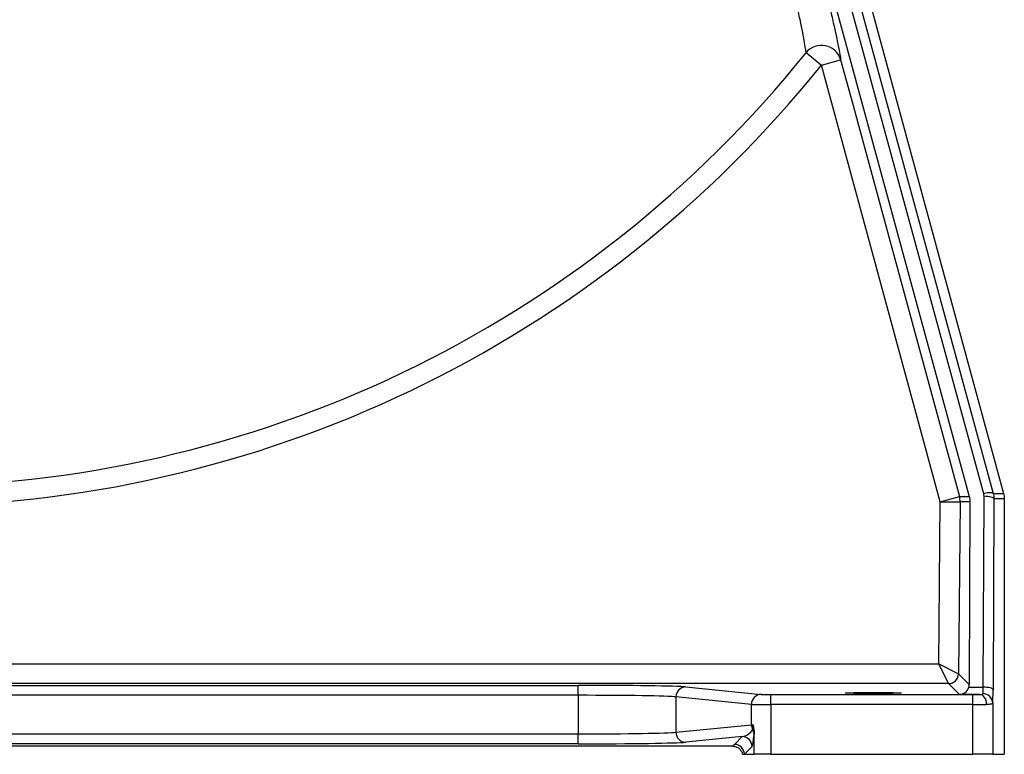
# Model space of a CAD drawing. Header units: millimetres. Extents: x 2923 to 14688, y 2048 to 15393.
# Tile 14 of 20: x 11663 to 14143, y 2048 to 3898. Entities that reach past the tile are written whole.
import ezdxf

# ---------------------------------------------------------------- set-up
doc = ezdxf.new("R2010")
doc.units = ezdxf.units.MM
doc.header["$LTSCALE"] = 5

msp = doc.modelspace()

# ---------------------------------------------------------------- linework, layer by layer
at = {"color": 7, "linetype": 'Continuous', "lineweight": 25}
for p, q in [((14091.2, 2704.6), (13549.8, 4693)), ((13533.5, 4611.5), (14054.9, 2697.5)), ((13793.8, 3980.7), (14141.4, 2704.7)), ((13643.9, 3815.2), (13682.7, 3784)), ((13682.7, 3784), (13730.9, 3797.1)), ((13981.8, 2684.3), (13682.7, 3784)), ((13978, 2276.2), (13981.8, 2684.3)), ((13981.8, 2684.3), (14030.1, 2697.4)), ((13981.8, 2684.3), (14031.8, 2683.9)), ((14031.8, 2683.9), (14027.8, 2250.9)), ((14056.6, 2684.1), (14031.8, 2683.9)), ((14056.6, 2684.1), (14054.5, 2224)), ((14089.9, 2217.3), (14092.1, 2697.9)), ((14117.1, 2691.4), (14114.9, 2210.8)), ((14143.2, 2691.5), (14117.1, 2691.4)), ((14143.2, 2691.5), (14143.2, 2048.2)), ((11244.5, 2276.2), (13978, 2276.2)), ((13978, 2276.2), (14027.8, 2250.9)), ((14002.8, 2226.2), (13978, 2276.2)), ((14027.8, 2250.9), (14054.5, 2224)), ((14002.8, 2226.2), (11212, 2226.2)), ((11606.9, 2221.8), (13070.1, 2221.8)), ((13070.1, 2196.8), (13070.1, 2221.8)), ((13340.9, 2217.8), (13530.8, 2199)), ((14029.9, 2198.8), (14002.8, 2226.2)), ((14053.5, 2217.3), (14089.9, 2217.3)), ((13070.1, 2196.8), (11606.9, 2196.8)), ((13070.1, 2196.8), (13070.1, 2099.7)), ((13506.2, 2174), (13316.3, 2192.8)), ((13316.3, 2192.8), (13316.3, 2103.6)), ((13555.4, 2173.7), (13555.4, 2198.7)), ((13555.4, 2198.7), (14064.3, 2198.7)), ((14081.5, 2198.8), (14029.9, 2198.8)), ((14064.3, 2173.7), (14064.3, 2198.7)), ((13506.2, 2122.4), (13506.2, 2174)), ((13555.4, 2173.7), (13555.4, 2048.2)), ((14064.3, 2173.7), (13555.4, 2173.7)), ((14064.3, 2048.2), (14064.3, 2173.7)), ((14114.3, 2177.4), (14114.3, 2048.2)), ((13316.3, 2103.6), (13506.2, 2122.4)), ((11606.9, 2099.7), (13070.1, 2099.7)), ((13070.1, 2074.7), (13070.1, 2099.7)), ((13483, 2092.7), (13340.9, 2078.6)), ((13463.5, 2073.2), (13483, 2092.7)), ((13513.1, 2048.2), (13513.1, 2107.1)), ((13459.3, 2068.6), (11217.7, 2068.6)), ((13070.1, 2074.7), (11606.9, 2074.7)), ((13508, 2067.7), (13488.5, 2048.2)), ((13483.8, 2048.2), (13488.5, 2048.2)), ((13488.5, 2048.2), (13513.1, 2048.2)), ((13555.4, 2048.2), (13513.1, 2048.2)), ((13555.4, 2048.2), (14064.3, 2048.2)), ((14114.3, 2048.2), (14064.3, 2048.2)), ((14114.3, 2048.2), (14143.2, 2048.2))]:
    msp.add_line(p, q, dxfattribs=at)
at = {"color": 7, "linetype": 'Continuous', "lineweight": 25, "flags": 128}
for points in [[(13573.9, 4693.2), (13586.6, 4646.5), (13637.5, 4459.7), (13841, 3712.3), (14115.3, 2704.8)], [(13730.9, 3797.1), (13757.2, 3700.7), (13862.1, 3314.7), (14030.1, 2697.4)], [(14115.3, 2704.8), (14114.5, 2705.8), (14112.9, 2706.5), (14110.6, 2706.9), (14107.6, 2707), (14104, 2706.8), (14100, 2706.4), (14095.7, 2705.6), (14091.2, 2704.6)], [(14115.3, 2704.8), (14116.7, 2704.8), (14123.7, 2704.7), (14130.6, 2704.7), (14141.4, 2704.7)], [(14030.1, 2697.4), (14031.8, 2697.5), (14038.8, 2697.5), (14045.8, 2697.5), (14054.9, 2697.5)], [(14117.1, 2691.4), (14116.6, 2692.7), (14115.1, 2693.9), (14112.7, 2695), (14109.6, 2696), (14105.9, 2696.8), (14101.6, 2697.4), (14096.9, 2697.8), (14092.1, 2697.9)], [(14114.9, 2210.8), (14114.3, 2212.1), (14112.8, 2213.3), (14110.5, 2214.4), (14107.4, 2215.4), (14103.6, 2216.2), (14099.3, 2216.8), (14094.7, 2217.2), (14089.9, 2217.3)], [(14098.7, 2173.8), (14098.3, 2178.6), (14097.3, 2183.3), (14095.7, 2187.6), (14093.6, 2191.3), (14091, 2194.5), (14088, 2196.8), (14084.8, 2198.2), (14081.5, 2198.8)]]:
    msp.add_lwpolyline(points, dxfattribs=at)
at = {"color": 7, "linetype": 'Continuous', "lineweight": 25}
for centre, radius, start, end in [((13682.7, 3783.6), 50.1, 15.6899, 140.838), ((11363.5, 5648.2), 2925.8, 270, 321.2074), ((11363.5, 5648.2), 2975.6, 270, 321.2074), ((13981.8, 2684.3), 50, 359.4654, 15.2165), ((14002.8, 2251.2), 25, 270.0202, 359.4449), ((13341.2, 2192.9), 24.9, 90.6406, 180.2278), ((13531.1, 2174.1), 24.9, 90.6406, 180.2278), ((14090, 2176.2), 24.3, 2.6434, 91.6156), ((13531.5, 2122.5), 25.3, 180.1599, 208.739), ((13489.5, 2098), 23.3, 0.3936, 31.814), ((13341.2, 2103.5), 24.9, 179.7722, 269.3594), ((13482.9, 2067.7), 25, 0.0204, 89.9796), ((13463.5, 2048.2), 25, 0.0204, 89.9796)]:
    msp.add_arc(centre, radius, start, end, dxfattribs=at)
for centre, major_axis, ratio, start_param, end_param in [((13070.1, 2217), (275, 0), 0.017455, 0.174533, 1.570796), ((14029.9, 2223.8), (9.7, 23.2), 0.975732, 3.545439, 4.837021), ((14029.5, 2224.2), (-10, 23.1), 0.993208, 4.028512, 4.298089), ((14089, 2223.8), (0, 25), 0.03491, 3.522959, 4.450628), ((14114, 2223.8), (0, 50), 0.017455, 3.522959, 4.450628), ((13070.1, 2192), (250, 0), 0.019201, 0.174533, 1.570796), ((13555.4, 2199.1), (25, 0), 0.017455, 3.316126, 4.712389), ((14064.3, 2199.1), (25, 0), 0.017455, 4.712389, 5.46935), ((13555.4, 2174.1), (50, 0), 0.008728, 3.316126, 4.712389), ((14064.3, 2174.1), (50, 0), 0.008728, 4.712389, 5.46935), ((13482.9, 2117.7), (28.3, 13.9), 0.760074, 4.356358, 5.418044), ((13555.4, 2122.4), (50, 0), 0.008728, 2.68304, 2.96706), ((13070.1, 2104.5), (250, 0), 0.019201, 4.712389, 6.108652), ((13507.9, 2117.7), (0.6, 50.3), 0.110233, 3.254052, 4.315738), ((13070.1, 2079.5), (275, 0), 0.017455, 4.712389, 6.108652)]:
    msp.add_ellipse(centre, major_axis=major_axis, ratio=ratio, start_param=start_param, end_param=end_param, dxfattribs=at)
msp.add_ellipse((13813.5, 2202.6), major_axis=(70, 0), ratio=0.017455, dxfattribs=at)
for points, knots in [([(13643.9, 3815.2), (13643.6, 3818.8), (13642.9, 3823.8), (13641, 3836.1), (13639.7, 3843.4), (13636.4, 3860.6), (13634.5, 3870.4), (13631.2, 3886.9), (13630, 3892.7), (13627.4, 3904.9), (13626.1, 3911.3), (13621.8, 3931.2), (13618.7, 3945.5), (13612.1, 3975.9), (13608.5, 3992.1), (13600.8, 4026.2), (13596.8, 4044.1), (13590.4, 4072.3), (13588.2, 4082), (13583.7, 4101.7), (13581.4, 4111.7), (13569.7, 4162.4), (13559.7, 4205.5), (13543.9, 4273.3), (13538.4, 4296.5), (13530.1, 4332), (13527.3, 4344), (13521.6, 4368.2), (13518.7, 4380.3), (13504.3, 4441.6), (13492.4, 4491.7), (13468.2, 4594.1), (13455.8, 4646.4), (13443.1, 4699.5)], [0, 0, 0, 0, 0.0625, 0.0625, 0.125, 0.125, 0.1875, 0.1875, 0.21875, 0.21875, 0.25, 0.25, 0.3125, 0.3125, 0.375, 0.375, 0.4375, 0.4375, 0.46875, 0.46875, 0.5, 0.5, 0.625, 0.625, 0.6875, 0.6875, 0.71875, 0.71875, 0.75, 0.75, 0.875, 0.875, 1, 1, 1, 1]), ([(13533.5, 4611.5), (13546.3, 4561.4), (13558.8, 4512.4), (13583.1, 4416.9), (13594.9, 4370.3), (13612, 4302.6), (13617.6, 4280.4), (13625.8, 4247.6), (13628.5, 4236.8), (13632.6, 4220.7), (13633.9, 4215.4), (13636.5, 4204.7), (13637.9, 4199.4), (13649.6, 4152.2), (13659.4, 4112.6), (13677.4, 4039), (13685.7, 4004.8), (13694, 3969.7), (13694.9, 3965.9), (13696.7, 3958.3), (13697.6, 3954.5), (13700.2, 3943.4), (13701.9, 3936.2), (13706.7, 3915.5), (13709.7, 3902.6), (13717.7, 3867), (13722, 3847.1), (13726.7, 3823.5), (13728, 3816.7), (13729.4, 3808), (13729.9, 3805.5), (13730.5, 3800.9), (13730.8, 3798.9), (13730.9, 3797.1)], [0, 0, 0, 0, 0.125, 0.125, 0.25, 0.25, 0.3125, 0.3125, 0.34375, 0.34375, 0.359375, 0.359375, 0.375, 0.375, 0.5, 0.5, 0.625, 0.625, 0.640625, 0.640625, 0.65625, 0.65625, 0.6875, 0.6875, 0.75, 0.75, 0.875, 0.875, 0.9375, 0.9375, 0.96875, 0.96875, 1, 1, 1, 1]), ([(14081.5, 2198.8), (14082.5, 2198.8), (14083.4, 2198.8), (14085.1, 2198.9), (14086, 2199), (14087.1, 2199.1), (14087.4, 2199.2), (14088, 2199.4), (14088.3, 2199.5), (14089, 2199.9), (14089.3, 2200.2), (14089.3, 2200.6)], [0, 0, 0, 0, 0.25, 0.25, 0.5, 0.5, 0.625, 0.625, 0.75, 0.75, 1, 1, 1, 1]), ([(14114.3, 2177.4), (14114.3, 2176.7), (14113.9, 2176.2), (14112.9, 2175.5), (14112.4, 2175.3), (14111.4, 2174.9), (14110.8, 2174.7), (14108.8, 2174.3), (14107.2, 2174.1), (14104.3, 2173.9), (14103.3, 2173.9), (14101.1, 2173.8), (14099.9, 2173.8), (14098.7, 2173.8)], [0, 0, 0, 0, 0.25, 0.25, 0.375, 0.375, 0.5, 0.5, 0.75, 0.75, 0.875, 0.875, 1, 1, 1, 1]), ([(13509.3, 2110.3), (13509.4, 2110.7), (13509.5, 2111.2), (13509.8, 2112.4), (13509.9, 2113.2), (13510.2, 2115.2), (13510.3, 2116.4), (13510.5, 2118.5), (13510.5, 2119.3), (13510.6, 2120.9), (13510.6, 2121.7), (13510.6, 2122.6)], [0, 0, 0, 0, 0.25, 0.25, 0.5, 0.5, 0.75, 0.75, 0.875, 0.875, 1, 1, 1, 1]), ([(13513.1, 2107.1), (13513.1, 2109.9), (13512.9, 2112.6), (13512.2, 2116.6), (13512, 2117.9), (13511.5, 2119.7), (13511.3, 2120.3), (13511, 2121.5), (13510.8, 2122), (13510.6, 2122.6)], [0, 0, 0, 0, 0.5, 0.5, 0.75, 0.75, 0.875, 0.875, 1, 1, 1, 1]), ([(13513.1, 2107.1), (13513, 2105), (13513, 2103.2), (13512.9, 2100.9), (13512.9, 2100.3), (13512.9, 2099.1), (13512.8, 2098.6), (13512.8, 2098.2)], [0, 0, 0, 0, 0.5, 0.5, 0.75, 0.75, 1, 1, 1, 1]), ([(13459.3, 2068.6), (13462.2, 2068.6), (13465, 2068.1), (13469.1, 2066.6), (13470.4, 2066), (13472.9, 2064.6), (13474.1, 2063.7), (13476.3, 2061.9), (13477.3, 2060.9), (13479.2, 2058.7), (13480, 2057.5), (13482.3, 2053.8), (13483.3, 2051.1), (13483.8, 2048.2)], [0, 0, 0, 0, 0.25, 0.25, 0.375, 0.375, 0.5, 0.5, 0.625, 0.625, 0.75, 0.75, 1, 1, 1, 1])]:
    msp.add_open_spline(points, degree=3, knots=knots, dxfattribs=at)
for points in [[(14092.1, 2697.9), (14092.1, 2700.2), (14091.8, 2702.4), (14091.2, 2704.6)], [(14115.3, 2704.8), (14116.5, 2700.4), (14117.1, 2696), (14117.1, 2691.4)], [(14141.4, 2704.7), (14142.6, 2700.4), (14143.2, 2696), (14143.2, 2691.5)], [(14054.9, 2697.5), (14056.1, 2693.1), (14056.6, 2688.6), (14056.6, 2684.1)], [(13459.3, 2068.6), (13460.5, 2070.1), (13461.9, 2071.7), (13463.5, 2073.2)]]:
    msp.add_open_spline(points, degree=3, dxfattribs=at)

doc.saveas('drawing.dxf')
